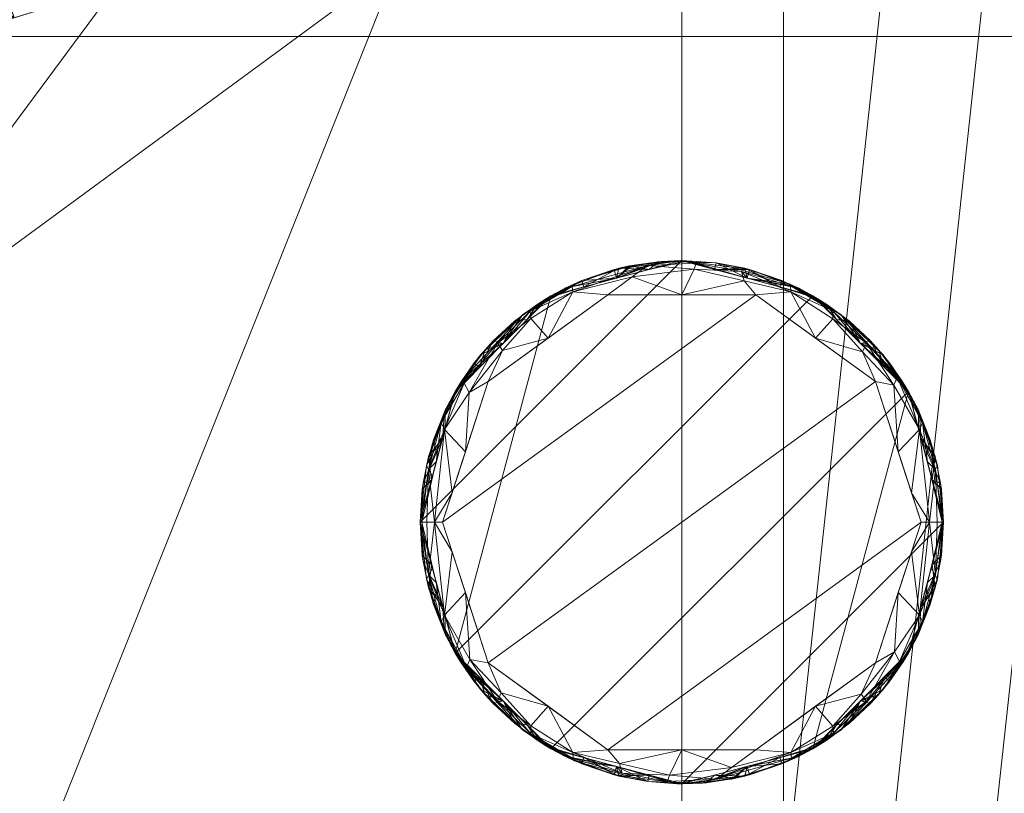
# Model space of a CAD drawing. Header units: millimetres. Extents: x -250 to 250, y 0 to 441.
# Tile 20 of 68: x -89 to 43, y 174 to 277. Entities that reach past the tile are written whole.
import ezdxf

# ---------------------------------------------------------------- set-up
doc = ezdxf.new("R2010")
doc.units = ezdxf.units.MM
doc.layers.add('A-GENM', color=13, linetype='Continuous')

# ---------------------------------------------------------------- blocks, each defined once
blk = doc.blocks.new('MODEL_CCAS0304-1000410R0 - MODEL_CCAS0304-1000410R0-442511-Preview')
at = {"layer": 'A-GENM', "lineweight": 9}
mesh = blk.add_polyface(dxfattribs=at)
corners = [(247.04, -340.46), (245.16, -170.23), (243.26, 0), (-243.26, 0), (-245.16, -170.23), (-247.04, -340.46), (-244.65, -367.74), (-234.65, -393.21), (-215.31, -412.57), (-190.53, -424.2), (-163.94, -430.7), (-136.8, -434.31), (-109.49, -436.28), (-82.13, -437.29), (-54.76, -437.74), (-27.38, -437.88), (0, -437.9), (27.38, -437.88), (54.76, -437.74), (82.13, -437.29), (109.49, -436.28), (136.8, -434.31), (163.94, -430.7), (190.53, -424.2), (215.31, -412.57), (234.65, -393.21), (244.65, -367.74), (0, -433.45), (-26.9, -433.42), (-53.79, -433.27), (-80.69, -432.8), (-107.56, -431.76), (-134.38, -429.72), (-161.02, -425.96), (-187.05, -419.18), (-211.1, -407.12), (-229.57, -387.57), (-239.12, -362.43), (-241.42, -335.64), (-241.2, -311.85), (-240.96, -288.05), (-240.73, -264.26), (-240.5, -240.46), (-240.27, -216.67), (-240.03, -192.87), (-239.8, -169.08), (-239.57, -145.28), (-236.37, -134.01), (-227.95, -125.86), (-216.63, -122.87), (-144.42, -122.84), (-72.21, -122.84), (0, -122.84), (72.21, -122.84), (144.42, -122.84), (216.63, -122.87), (227.96, -125.86), (236.37, -134.01), (239.57, -145.28), (239.8, -169.08), (240.03, -192.87), (240.27, -216.67), (240.5, -240.46), (240.73, -264.26), (240.96, -288.05), (241.2, -311.85), (241.42, -335.64), (239.12, -362.43), (229.57, -387.57), (211.1, -407.12), (187.05, -419.18), (161.02, -425.96), (134.38, -429.72), (107.56, -431.76), (80.69, -432.8), (53.79, -433.27), (26.9, -433.42)]
mesh.append_faces([[corners[k] for k in face] for face in [(47, 3, 46), (50, 3, 49), (57, 2, 56), (61, 1, 60), (34, 10, 33), (70, 23, 69)]], dxfattribs={"vtx0": -1, "vtx1": -1})
mesh.append_faces([[corners[k] for k in face] for face in [(3, 47, 48), (4, 45, 46, 3), (5, 40, 41, 4), (4, 41, 42), (4, 44, 45), (2, 57, 58), (58, 1, 2), (0, 66, 67, 26), (26, 67, 68, 25), (11, 32, 33, 10), (35, 8, 9), (15, 28, 29, 14), (28, 15, 16, 27), (25, 68, 69), (17, 75, 76, 16), (16, 76, 27), (75, 17, 18)]], dxfattribs={"vtx0": -1, "vtx2": -1})
mesh.append_faces([[corners[k] for k in face] for face in [(5, 38, 39, 40), (2, 53, 54, 55), (1, 58, 59, 60), (1, 61, 62, 63), (0, 64, 65, 66), (69, 23, 24, 25)]], dxfattribs={"vtx0": -1, "vtx3": -1})
mesh.append_faces([[corners[k] for k in face] for face in [(51, 52, 3, 50), (48, 49, 3), (43, 44, 4, 42), (55, 56, 2), (11, 12, 32), (29, 30, 14)]], dxfattribs={"vtx1": -1, "vtx2": -1})
mesh.append_faces([[corners[k] for k in face] for face in [(2, 3, 52, 53), (37, 38, 5, 6), (0, 1, 63, 64), (6, 7, 36, 37), (35, 36, 7, 8), (34, 35, 9, 10), (12, 13, 31, 32), (30, 31, 13, 14), (70, 71, 22, 23), (71, 72, 21, 22), (72, 73, 20, 21), (73, 74, 19, 20), (18, 19, 74, 75)]], dxfattribs={"vtx1": -1, "vtx3": -1})
mesh = blk.add_polyface(dxfattribs=at)
corners = [(236.49, 0, -45.12), (237.81, -68.77, -45.12), (240.05, -137.51, -45.12), (242.51, -206.24, -45.12), (244.62, -275, -45.12), (214.62, -275, -45.12), (214.62, -17, -45.12), (-214.62, -17, -45.12), (-214.62, -275, -45.12), (-244.62, -275, -45.12), (-242.51, -206.25, -45.12), (-240.05, -137.51, -45.12), (-237.81, -68.77, -45.12), (-236.49, 0, -45.12)]
mesh.append_faces([[corners[k] for k in face] for face in [(5, 2, 3, 4)]], dxfattribs={"vtx0": -1})
mesh.append_faces([[corners[k] for k in face] for face in [(6, 0, 1), (6, 1, 2, 5)]], dxfattribs={"vtx0": -1, "vtx2": -1})
mesh.append_faces([[corners[k] for k in face] for face in [(12, 13, 7)]], dxfattribs={"vtx1": -1, "vtx2": -1})
mesh.append_faces([[corners[k] for k in face] for face in [(6, 7, 13, 0), (11, 12, 7, 8)]], dxfattribs={"vtx1": -1, "vtx3": -1})
mesh.append_faces([[corners[k] for k in face] for face in [(8, 9, 10, 11)]], dxfattribs={"vtx3": -1})
mesh = blk.add_polyface(dxfattribs=at)
corners = [(176.39, -275, -130), (-176.39, -275, -130), (-176.39, -17, -130), (176.39, -17, -130)]
mesh.append_faces([[corners[k] for k in face] for face in [(0, 1, 2, 3)]])
mesh = blk.add_polyface(dxfattribs=at)
corners = [(0, -285.18, -120), (37.95, -284.86, -120), (75.73, -281.63, -120), (93.84, -276.13, -120), (101.91, -271.18, -120), (108.4, -264.3, -120), (112.7, -255.88, -120), (114.96, -246.68, -120), (115.66, -227.73, -120), (115.28, -184.75, -120), (114.45, -173.81, -120), (108.74, -164.57, -120), (99.03, -159.68, -120), (88.05, -159.32, -120), (0, -159.32, -120), (-13.59, -159.31, -120), (-27.17, -159.31, -120), (-40.76, -159.3, -120), (-54.34, -159.3, -120), (-67.93, -159.3, -120), (-81.52, -159.31, -120), (-95.07, -159.99, -120), (-107.03, -164.81, -120), (-113.91, -175.65, -120), (-115.32, -189.13, -120), (-115.44, -202.72, -120), (-115.56, -216.31, -120), (-115.65, -229.89, -120), (-115.12, -243.44, -120), (-111.96, -256.54, -120), (-104.76, -267.81, -120), (-93.89, -275.66, -120), (-81.17, -280.24, -120), (-67.83, -282.74, -120), (-54.32, -284.08, -120), (-40.75, -284.75, -120), (-27.17, -285.06, -120), (-13.59, -285.16, -120)]
mesh.append_faces([[corners[k] for k in face] for face in [(23, 21, 22), (31, 28, 29, 30), (6, 4, 5)]], dxfattribs={"vtx0": -1})
mesh.append_faces([[corners[k] for k in face] for face in [(13, 1, 8, 9)]], dxfattribs={"vtx0": -1, "vtx1": -1, "vtx3": -1})
mesh.append_faces([[corners[k] for k in face] for face in [(25, 19, 20, 24), (26, 18, 19, 25), (24, 20, 21, 23), (35, 16, 17, 34), (36, 15, 16, 35), (1, 13, 14, 0)]], dxfattribs={"vtx0": -1, "vtx2": -1})
mesh.append_faces([[corners[k] for k in face] for face in [(34, 17, 18, 26)]], dxfattribs={"vtx0": -1, "vtx2": -1, "vtx3": -1})
mesh.append_faces([[corners[k] for k in face] for face in [(12, 13, 9), (31, 32, 28), (1, 2, 8), (36, 37, 15)]], dxfattribs={"vtx1": -1, "vtx2": -1})
mesh.append_faces([[corners[k] for k in face] for face in [(14, 15, 37, 0), (27, 28, 32, 33), (33, 34, 26, 27), (3, 4, 6, 7), (2, 3, 7, 8)]], dxfattribs={"vtx1": -1, "vtx3": -1})
mesh.append_faces([[corners[k] for k in face] for face in [(10, 11, 12, 9)]], dxfattribs={"vtx2": -1})
mesh = blk.add_polyface(dxfattribs=at)
corners = [(-35, -210, -175), (-30.31, -192.5, -175), (-17.5, -179.69, -175), (0, -175, -175), (17.5, -179.69, -175), (30.31, -192.5, -175), (35, -210, -175), (30.31, -227.5, -175), (17.5, -240.31, -175), (0, -245, -175), (-17.5, -240.31, -175), (-30.31, -227.5, -175)]
mesh.append_faces([[corners[k] for k in face] for face in [(5, 8, 9, 10)]], dxfattribs={"vtx0": -1, "vtx3": -1})
mesh.append_faces([[corners[k] for k in face] for face in [(1, 2, 11, 0)]], dxfattribs={"vtx1": -1})
mesh.append_faces([[corners[k] for k in face] for face in [(3, 4, 11, 2)]], dxfattribs={"vtx1": -1, "vtx2": -1})
mesh.append_faces([[corners[k] for k in face] for face in [(4, 5, 10, 11)]], dxfattribs={"vtx1": -1, "vtx3": -1})
mesh.append_faces([[corners[k] for k in face] for face in [(5, 6, 7, 8)]], dxfattribs={"vtx3": -1})
mesh = blk.add_polyface(dxfattribs=at)
corners = [(-35, -210, -130), (-30.31, -227.5, -130), (-17.5, -240.31, -130), (0, -245, -130), (17.5, -240.31, -130), (30.31, -227.5, -130), (35, -210, -130), (30.31, -192.5, -130), (17.5, -179.69, -130), (0, -175, -130), (-17.5, -179.69, -130), (-30.31, -192.5, -130)]
mesh.append_faces([[corners[k] for k in face] for face in [(0, 9, 10, 11)]], dxfattribs={"vtx0": -1})
mesh.append_faces([[corners[k] for k in face] for face in [(3, 6, 7, 2), (2, 7, 8, 1)]], dxfattribs={"vtx0": -1, "vtx2": -1})
mesh.append_faces([[corners[k] for k in face] for face in [(0, 1, 8, 9)]], dxfattribs={"vtx1": -1, "vtx3": -1})
mesh.append_faces([[corners[k] for k in face] for face in [(4, 5, 6, 3)]], dxfattribs={"vtx2": -1})
mesh = blk.add_polyface(dxfattribs=at)
corners = [(35, -210, -175), (30.31, -192.5, -175), (17.5, -179.69, -175), (0, -175, -175), (-17.5, -179.69, -175), (-30.31, -192.5, -175), (-35, -210, -175), (-35, -210, -163.75), (-35, -210, -152.5), (-35, -210, -141.25), (-35, -210, -130), (-30.31, -192.5, -130), (-17.5, -179.69, -130), (0, -175, -130), (17.5, -179.69, -130), (30.31, -192.5, -130), (35, -210, -130), (35, -210, -141.25), (35, -210, -152.5), (35, -210, -163.75), (33.22, -198.99, -158.12), (-33.22, -198.99, -158.12), (-31.71, -197.73, -130), (31.71, -197.73, -130), (-31.59, -194.92, -144.77), (31.59, -194.92, -144.77), (-23.91, -186.09, -130), (-21.31, -182.23, -152.5), (23.91, -186.09, -130), (21.31, -182.23, -152.5), (-33.36, -203.86, -130), (33.36, -203.86, -130), (-9.06, -176.19, -149.16), (9.06, -176.19, -155.84), (-29.39, -190.99, -158.92), (-23.91, -186.09, -175), (29.39, -190.99, -158.92), (23.91, -186.09, -175), (-26.91, -187.62, -144.88), (26.91, -187.62, -144.88), (-34.17, -202.4, -145.05), (34.17, -202.4, -145.05), (32.66, -201.25, -175), (-32.66, -201.25, -175), (21.31, -182.23, -139.67), (14.36, -178.08, -144.19), (8.75, -177.34, -130), (4.57, -175.3, -142.92), (-0.12, -175, -157.79), (-8.75, -177.34, -175), (-13.39, -177.66, -162.08), (-2.76, -175.11, -142.53), (-8.75, -177.34, -130), (-6.63, -175.63, -162.78), (15.66, -178.7, -157), (-15.53, -178.63, -150.04), (8.75, -177.34, -175)]
mesh.append_faces([[corners[k] for k in face] for face in [(42, 19, 0)]], dxfattribs={"vtx0": -1})
mesh.append_faces([[corners[k] for k in face] for face in [(9, 40, 8), (28, 44, 14), (8, 21, 7), (12, 27, 26), (22, 40, 30), (31, 41, 23), (49, 53, 3), (35, 27, 4), (18, 41, 17), (46, 47, 13), (4, 50, 49), (52, 55, 12), (56, 54, 2), (3, 48, 56)]], dxfattribs={"vtx0": -1, "vtx1": -1})
mesh.append_faces([[corners[k] for k in face] for face in [(27, 35, 34), (19, 42, 20), (15, 25, 39), (29, 36, 37), (36, 25, 20), (51, 13, 47), (34, 24, 38), (56, 48, 33), (18, 20, 41), (36, 39, 25), (44, 45, 14), (21, 40, 24), (45, 54, 33), (53, 32, 48), (20, 25, 41), (21, 43, 7), (32, 52, 51), (5, 21, 34), (1, 36, 20), (22, 24, 40), (21, 24, 34), (31, 17, 41), (32, 50, 55), (33, 48, 47), (47, 45, 33), (24, 11, 38), (26, 27, 38), (27, 34, 38), (36, 29, 39), (44, 39, 29), (8, 40, 21), (30, 40, 9), (41, 25, 23), (39, 44, 28), (29, 54, 45), (29, 45, 44), (45, 47, 46), (54, 56, 33), (51, 48, 32), (49, 50, 53), (4, 27, 50), (55, 50, 27), (48, 51, 47), (32, 53, 50), (32, 55, 52), (3, 53, 48), (29, 2, 54), (27, 12, 55)]], dxfattribs={"vtx0": -1, "vtx1": -1, "vtx2": -1})
mesh.append_faces([[corners[k] for k in face] for face in [(21, 5, 43), (39, 28, 15), (36, 1, 37)]], dxfattribs={"vtx0": -1, "vtx2": -1})
mesh.append_faces([[corners[k] for k in face] for face in [(6, 7, 43)]], dxfattribs={"vtx1": -1})
mesh.append_faces([[corners[k] for k in face] for face in [(18, 19, 20), (15, 23, 25), (11, 26, 38), (22, 11, 24), (37, 2, 29), (35, 5, 34), (42, 1, 20), (46, 14, 45), (52, 13, 51)]], dxfattribs={"vtx1": -1, "vtx2": -1})
mesh.append_faces([[corners[k] for k in face] for face in [(31, 16, 17), (9, 10, 30)]], dxfattribs={"vtx2": -1})
mesh = blk.add_polyface(dxfattribs=at)
corners = [(-35, -210, -120), (-30.31, -192.5, -120), (-17.5, -179.69, -120), (0, -175, -120), (17.5, -179.69, -120), (30.31, -192.5, -120), (35, -210, -120), (30.31, -227.5, -120), (17.5, -240.31, -120), (0, -245, -120), (-17.5, -240.31, -120), (-30.31, -227.5, -120)]
mesh.append_faces([[corners[k] for k in face] for face in [(5, 8, 9, 10)]], dxfattribs={"vtx0": -1, "vtx3": -1})
mesh.append_faces([[corners[k] for k in face] for face in [(1, 2, 11, 0)]], dxfattribs={"vtx1": -1})
mesh.append_faces([[corners[k] for k in face] for face in [(3, 4, 11, 2)]], dxfattribs={"vtx1": -1, "vtx2": -1})
mesh.append_faces([[corners[k] for k in face] for face in [(4, 5, 10, 11)]], dxfattribs={"vtx1": -1, "vtx3": -1})
mesh.append_faces([[corners[k] for k in face] for face in [(5, 6, 7, 8)]], dxfattribs={"vtx3": -1})
mesh = blk.add_polyface(dxfattribs=at)
corners = [(35, -210, -120), (30.31, -192.5, -120), (17.5, -179.69, -120), (0, -175, -120), (-17.5, -179.69, -120), (-30.31, -192.5, -120), (-35, -210, -120), (-35, -210, -119.5), (-35, -210, -119), (-35, -210, -118.5), (-35, -210, -118), (-30.31, -192.5, -118), (-17.5, -179.69, -118), (0, -175, -118), (17.5, -179.69, -118), (30.31, -192.5, -118), (35, -210, -118), (35, -210, -118.5), (35, -210, -119), (35, -210, -119.5), (31.97, -198.7, -120), (31.97, -198.7, -118), (-31.97, -198.7, -120), (-31.97, -198.7, -118), (33.49, -204.35, -120), (-33.49, -204.35, -120), (33.49, -204.35, -118), (-33.49, -204.35, -118), (33.88, -201.22, -119), (34.72, -205.57, -118.75), (-33.88, -201.22, -119), (-34.72, -205.57, -119.25), (31.8, -195.38, -119.22), (23.91, -186.09, -118), (23.91, -186.09, -120), (27.77, -188.69, -119.1), (22.4, -183.11, -119), (-31.8, -195.38, -118.78), (-23.91, -186.09, -120), (-23.91, -186.09, -118), (-27.77, -188.69, -118.9), (-22.4, -183.11, -119), (34.61, -204.79, -119.37), (-34.61, -204.79, -118.63), (8.75, -177.34, -118), (8.75, -177.34, -120), (4.57, -175.3, -119), (13.39, -177.66, -119), (-3.23, -175.15, -119), (-8.75, -177.34, -120), (-8.75, -177.34, -118), (-13.39, -177.66, -119), (31.8, -195.38, -118.53), (29.61, -191.34, -118.63), (27.11, -189.3, -118), (26.31, -186.92, -118.55), (25.24, -185.75, -119.05), (29.97, -191.92, -119.17), (27.11, -189.3, -120), (20.7, -182.89, -120), (20.7, -182.89, -118), (-31.8, -195.38, -119.47), (-29.61, -191.34, -119.37), (-27.11, -189.3, -120), (-26.31, -186.92, -119.45), (-25.24, -185.75, -118.95), (-29.97, -191.92, -118.83), (-27.11, -189.3, -118), (-20.7, -182.89, -118), (-20.7, -182.89, -120), (4.38, -176.17, -118), (4.38, -176.17, -120), (13.13, -178.52, -118), (13.13, -178.52, -120), (9.06, -176.19, -119.29), (8.41, -176.02, -118.65), (0.67, -175.01, -118.65), (0.67, -175.01, -119.25), (-4.37, -176.17, -120), (-4.37, -176.17, -118), (-13.12, -178.52, -120), (-13.12, -178.52, -118), (18.1, -180.05, -119.23), (19.37, -180.85, -118.59), (-18.1, -180.05, -118.77), (-19.37, -180.85, -119.41), (-8.41, -176.02, -119.23), (-6.98, -175.7, -118.6)]
mesh.append_faces([[corners[k] for k in face] for face in [(7, 25, 6), (17, 26, 16)]], dxfattribs={"vtx0": -1})
mesh.append_faces([[corners[k] for k in face] for face in [(21, 52, 15), (19, 42, 18), (11, 37, 23), (26, 28, 21), (73, 82, 2), (22, 61, 5), (81, 84, 12), (20, 42, 24), (23, 43, 27), (71, 74, 45), (78, 77, 3), (54, 55, 33), (2, 82, 59), (34, 56, 58), (63, 64, 38), (12, 84, 68), (67, 66, 11), (39, 65, 67), (3, 77, 71), (14, 47, 72), (45, 74, 73), (70, 76, 13), (49, 86, 78), (13, 76, 79), (60, 83, 14), (69, 85, 4), (79, 87, 50)]], dxfattribs={"vtx0": -1, "vtx1": -1})
mesh.append_faces([[corners[k] for k in face] for face in [(37, 61, 30), (52, 28, 32), (42, 20, 28), (55, 36, 33), (76, 70, 46), (32, 28, 20), (53, 15, 52), (74, 71, 46), (35, 53, 57), (5, 61, 62), (25, 31, 30), (29, 42, 28), (19, 24, 42), (30, 31, 43), (28, 26, 29), (43, 9, 27), (67, 65, 40), (25, 7, 31), (30, 23, 37), (26, 17, 29), (23, 30, 43), (87, 79, 48), (55, 53, 35), (55, 56, 36), (36, 56, 34), (64, 62, 40), (64, 41, 38), (40, 62, 66), (64, 65, 41), (41, 65, 39), (42, 29, 18), (43, 31, 8), (75, 72, 47), (82, 73, 47), (47, 74, 75), (76, 77, 48), (30, 61, 22), (47, 73, 74), (83, 47, 14), (86, 80, 51), (48, 79, 76), (84, 81, 51), (28, 52, 21), (57, 53, 52), (57, 52, 32), (54, 53, 55), (56, 55, 35), (83, 60, 36), (56, 35, 58), (32, 1, 57), (57, 58, 35), (36, 82, 83), (66, 62, 61), (66, 61, 37), (63, 62, 64), (65, 64, 40), (85, 69, 41), (66, 67, 40), (37, 11, 66), (41, 84, 85), (75, 74, 46), (70, 75, 46), (77, 76, 46), (71, 77, 46), (77, 78, 48), (48, 86, 87), (59, 82, 36), (47, 83, 82), (85, 51, 4), (68, 84, 41), (51, 85, 84), (87, 51, 50), (78, 86, 48), (51, 87, 86)]], dxfattribs={"vtx0": -1, "vtx1": -1, "vtx2": -1})
mesh.append_faces([[corners[k] for k in face] for face in [(57, 1, 58), (30, 22, 25), (32, 20, 1), (43, 8, 9), (36, 34, 59), (41, 39, 68), (75, 70, 44), (75, 44, 72)]], dxfattribs={"vtx0": -1, "vtx2": -1})
mesh.append_faces([[corners[k] for k in face] for face in [(17, 18, 29), (7, 8, 31), (49, 80, 86), (54, 15, 53), (63, 5, 62), (60, 33, 36), (69, 38, 41), (80, 4, 51), (81, 50, 51)]], dxfattribs={"vtx1": -1, "vtx2": -1})
mesh.append_faces([[corners[k] for k in face] for face in [(9, 10, 27), (19, 0, 24)]], dxfattribs={"vtx2": -1})
mesh = blk.add_polyface(dxfattribs=at)
corners = [(35, -210, -118), (30.31, -192.5, -118), (17.5, -179.69, -118), (0, -175, -118), (-17.5, -179.69, -118), (-30.31, -192.5, -118), (-35, -210, -118), (-34.79, -210, -116.9), (-34.12, -210, -115.88), (-33.1, -210, -115.21), (-32, -210, -115), (-25.89, -191.19, -115), (-9.89, -179.57, -115), (9.89, -179.57, -115), (25.89, -191.19, -115), (32, -210, -115), (33.1, -210, -115.21), (34.12, -210, -115.88), (34.79, -210, -116.9), (31.76, -197.58, -115.86), (-31.76, -197.58, -115.86), (32.84, -201.94, -118), (-32.84, -201.94, -118), (33.9, -202.95, -116.55), (-33.9, -202.95, -116.55), (24.67, -186.05, -116.18), (-24.67, -186.05, -116.18), (14.56, -179.19, -115.84), (1.66, -176.14, -115.68), (-14.56, -179.19, -115.84), (32.18, -196.66, -117.03), (28.8, -190.58, -116.77), (23.91, -186.09, -118), (28.35, -191.65, -115.58), (17.89, -185.38, -115), (24.15, -187.18, -115.26), (20.21, -182.77, -115.68), (20.19, -181.7, -116.84), (8.75, -177.34, -118), (14.53, -178.37, -116.95), (7.98, -176.43, -116.34), (8.34, -177.7, -115.32), (-32.18, -196.66, -117.03), (-29.11, -191.38, -116.42), (-28.94, -200.6, -115), (-28.44, -192.65, -115.3), (-30.72, -206.05, -115), (-17.89, -185.38, -115), (-23.97, -187.01, -115.26), (-20.19, -182.73, -115.71), (-23.91, -186.09, -118), (-20.3, -181.76, -116.86), (-8.75, -177.34, -118), (-4.58, -175.63, -116.64), (-6.63, -177.18, -115.39), (0, -179.57, -115), (-14.68, -178.44, -116.95), (1.91, -175.33, -116.74), (28.94, -200.6, -115), (30.72, -206.05, -115)]
mesh.append_faces([[corners[k] for k in face] for face in [(16, 59, 15)]], dxfattribs={"vtx0": -1})
mesh.append_faces([[corners[k] for k in face] for face in [(18, 23, 17), (2, 37, 32), (22, 42, 5), (50, 51, 4), (13, 41, 55), (58, 33, 14)]], dxfattribs={"vtx0": -1, "vtx1": -1})
mesh.append_faces([[corners[k] for k in face] for face in [(22, 7, 24), (19, 23, 30), (42, 24, 20), (19, 30, 31), (19, 31, 33), (33, 58, 19), (19, 16, 23), (35, 33, 25), (43, 45, 26), (27, 39, 40), (37, 27, 36), (56, 53, 52), (25, 31, 32), (54, 55, 28), (5, 42, 43), (20, 9, 46), (22, 24, 42), (49, 51, 26), (18, 21, 23), (14, 33, 35), (2, 39, 37), (51, 29, 56), (27, 40, 41), (45, 11, 48), (53, 54, 28), (21, 30, 23), (31, 30, 1), (31, 25, 33), (35, 36, 34), (36, 35, 25), (37, 36, 25), (34, 36, 27), (32, 37, 25), (53, 28, 57), (37, 39, 27), (40, 28, 41), (39, 38, 40), (53, 56, 29), (27, 41, 13), (43, 42, 20), (43, 20, 45), (43, 26, 50), (9, 20, 24), (48, 49, 26), (20, 44, 45), (45, 48, 26), (49, 47, 29), (47, 49, 48), (51, 50, 26), (28, 40, 57), (29, 51, 49), (4, 51, 56), (54, 29, 12), (29, 54, 53), (41, 28, 55), (38, 57, 40), (3, 53, 57), (19, 59, 16)]], dxfattribs={"vtx0": -1, "vtx1": -1, "vtx2": -1})
mesh.append_faces([[corners[k] for k in face] for face in [(24, 8, 9), (30, 21, 1), (24, 7, 8), (20, 46, 44), (29, 47, 12), (31, 1, 32), (27, 13, 34), (57, 38, 3), (45, 44, 11), (53, 3, 52), (54, 12, 55)]], dxfattribs={"vtx0": -1, "vtx2": -1})
mesh.append_faces([[corners[k] for k in face] for face in [(50, 5, 43), (11, 47, 48), (16, 17, 23), (34, 14, 35), (2, 38, 39), (52, 4, 56), (58, 59, 19)]], dxfattribs={"vtx1": -1, "vtx2": -1})
mesh.append_faces([[corners[k] for k in face] for face in [(22, 6, 7), (18, 0, 21), (9, 10, 46)]], dxfattribs={"vtx2": -1})
mesh = blk.add_polyface(dxfattribs=at)
corners = [(-32, -210, -115), (-25.89, -228.81, -115), (-9.89, -240.43, -115), (9.89, -240.43, -115), (25.89, -228.81, -115), (32, -210, -115), (25.89, -191.19, -115), (9.89, -179.57, -115), (-9.89, -179.57, -115), (-25.89, -191.19, -115)]
mesh.append_faces([[corners[k] for k in face] for face in [(5, 6, 1, 2), (6, 7, 0, 1)]], dxfattribs={"vtx1": -1, "vtx3": -1})
mesh.append_faces([[corners[k] for k in face] for face in [(3, 4, 5, 2), (8, 9, 0, 7)]], dxfattribs={"vtx2": -1})
mesh = blk.add_polyface(dxfattribs=at)
corners = [(35, -210, -175), (35, -210, -163.75), (35, -210, -152.5), (35, -210, -141.25), (35, -210, -130), (30.31, -227.5, -130), (17.5, -240.31, -130), (0, -245, -130), (-17.5, -240.31, -130), (-30.31, -227.5, -130), (-35, -210, -130), (-35, -210, -141.25), (-35, -210, -152.5), (-35, -210, -163.75), (-35, -210, -175), (-30.31, -227.5, -175), (-17.5, -240.31, -175), (0, -245, -175), (17.5, -240.31, -175), (30.31, -227.5, -175), (-33.22, -221.01, -158.12), (33.22, -221.01, -158.12), (31.71, -222.27, -130), (-31.71, -222.27, -130), (31.59, -225.08, -144.77), (-31.59, -225.08, -144.77), (23.91, -233.91, -130), (21.31, -237.77, -152.5), (-23.91, -233.91, -130), (-21.31, -237.77, -152.5), (33.36, -216.14, -130), (-33.36, -216.14, -130), (9.06, -243.81, -149.16), (-9.06, -243.81, -155.84), (29.39, -229.01, -158.92), (23.91, -233.91, -175), (-29.39, -229.01, -158.92), (-23.91, -233.91, -175), (26.91, -232.38, -144.88), (-26.91, -232.38, -144.88), (34.17, -217.6, -145.05), (-34.17, -217.6, -145.05), (-32.66, -218.75, -175), (32.66, -218.75, -175), (-21.31, -237.77, -139.67), (-14.36, -241.92, -144.19), (-8.75, -242.66, -130), (-4.57, -244.7, -142.92), (0.12, -245, -157.79), (8.75, -242.66, -175), (13.39, -242.34, -162.08), (2.76, -244.89, -142.53), (8.75, -242.66, -130), (6.63, -244.37, -162.78), (-15.66, -241.3, -157), (15.53, -241.37, -150.04), (-8.75, -242.66, -175)]
mesh.append_faces([[corners[k] for k in face] for face in [(42, 13, 14)]], dxfattribs={"vtx0": -1})
mesh.append_faces([[corners[k] for k in face] for face in [(3, 40, 2), (28, 44, 8), (2, 21, 1), (6, 27, 26), (22, 40, 30), (31, 41, 23), (49, 53, 17), (35, 27, 18), (12, 41, 11), (46, 47, 7), (18, 50, 49), (52, 55, 6), (56, 54, 16), (17, 48, 56)]], dxfattribs={"vtx0": -1, "vtx1": -1})
mesh.append_faces([[corners[k] for k in face] for face in [(27, 35, 34), (13, 42, 20), (9, 25, 39), (29, 36, 37), (36, 25, 20), (51, 7, 47), (34, 24, 38), (56, 48, 33), (12, 20, 41), (36, 39, 25), (44, 45, 8), (21, 40, 24), (45, 54, 33), (53, 32, 48), (20, 25, 41), (21, 43, 1), (32, 52, 51), (19, 21, 34), (15, 36, 20), (22, 24, 40), (21, 24, 34), (31, 11, 41), (32, 50, 55), (33, 48, 47), (47, 45, 33), (24, 5, 38), (26, 27, 38), (27, 34, 38), (36, 29, 39), (44, 39, 29), (2, 40, 21), (30, 40, 3), (41, 25, 23), (39, 44, 28), (29, 54, 45), (29, 45, 44), (45, 47, 46), (54, 56, 33), (51, 48, 32), (49, 50, 53), (18, 27, 50), (55, 50, 27), (48, 51, 47), (32, 53, 50), (32, 55, 52), (17, 53, 48), (29, 16, 54), (27, 6, 55)]], dxfattribs={"vtx0": -1, "vtx1": -1, "vtx2": -1})
mesh.append_faces([[corners[k] for k in face] for face in [(21, 19, 43), (39, 28, 9), (36, 15, 37)]], dxfattribs={"vtx0": -1, "vtx2": -1})
mesh.append_faces([[corners[k] for k in face] for face in [(0, 1, 43)]], dxfattribs={"vtx1": -1})
mesh.append_faces([[corners[k] for k in face] for face in [(12, 13, 20), (9, 23, 25), (5, 26, 38), (22, 5, 24), (37, 16, 29), (35, 19, 34), (42, 15, 20), (46, 8, 45), (52, 7, 51)]], dxfattribs={"vtx1": -1, "vtx2": -1})
mesh.append_faces([[corners[k] for k in face] for face in [(31, 10, 11), (3, 4, 30)]], dxfattribs={"vtx2": -1})
mesh = blk.add_polyface(dxfattribs=at)
corners = [(35, -210, -120), (35, -210, -119.5), (35, -210, -119), (35, -210, -118.5), (35, -210, -118), (30.31, -227.5, -118), (17.5, -240.31, -118), (0, -245, -118), (-17.5, -240.31, -118), (-30.31, -227.5, -118), (-35, -210, -118), (-35, -210, -118.5), (-35, -210, -119), (-35, -210, -119.5), (-35, -210, -120), (-30.31, -227.5, -120), (-17.5, -240.31, -120), (0, -245, -120), (17.5, -240.31, -120), (30.31, -227.5, -120), (-31.97, -221.3, -120), (-31.97, -221.3, -118), (31.97, -221.3, -120), (31.97, -221.3, -118), (-33.49, -215.65, -120), (33.49, -215.65, -120), (-33.49, -215.65, -118), (33.49, -215.65, -118), (-33.88, -218.78, -119), (-34.72, -214.43, -118.75), (33.88, -218.78, -119), (34.72, -214.43, -119.25), (-31.8, -224.62, -119.22), (-23.91, -233.91, -118), (-23.91, -233.91, -120), (-27.77, -231.31, -119.1), (-22.4, -236.89, -119), (31.8, -224.62, -118.78), (23.91, -233.91, -120), (23.91, -233.91, -118), (27.77, -231.31, -118.9), (22.4, -236.89, -119), (-34.61, -215.21, -119.37), (34.61, -215.21, -118.63), (-8.75, -242.66, -118), (-8.75, -242.66, -120), (-4.57, -244.7, -119), (-13.39, -242.34, -119), (3.23, -244.85, -119), (8.75, -242.66, -120), (8.75, -242.66, -118), (13.39, -242.34, -119), (-31.8, -224.62, -118.53), (-29.61, -228.66, -118.63), (-27.11, -230.7, -118), (-26.31, -233.08, -118.55), (-25.24, -234.25, -119.05), (-29.97, -228.08, -119.17), (-27.11, -230.7, -120), (-20.7, -237.11, -120), (-20.7, -237.11, -118), (31.8, -224.62, -119.47), (29.61, -228.66, -119.37), (27.11, -230.7, -120), (26.31, -233.08, -119.45), (25.24, -234.25, -118.95), (29.97, -228.08, -118.83), (27.11, -230.7, -118), (20.7, -237.11, -118), (20.7, -237.11, -120), (-4.37, -243.83, -118), (-4.37, -243.83, -120), (-13.12, -241.48, -118), (-13.12, -241.48, -120), (-9.06, -243.81, -119.29), (-8.41, -243.98, -118.65), (-0.67, -244.99, -118.65), (-0.67, -244.99, -119.25), (4.38, -243.83, -120), (4.38, -243.83, -118), (13.13, -241.48, -120), (13.13, -241.48, -118), (-18.1, -239.95, -119.23), (-19.37, -239.15, -118.59), (18.1, -239.95, -118.77), (19.37, -239.15, -119.41), (8.41, -243.98, -119.23), (6.98, -244.3, -118.6)]
mesh.append_faces([[corners[k] for k in face] for face in [(1, 25, 0), (11, 26, 10)]], dxfattribs={"vtx0": -1})
mesh.append_faces([[corners[k] for k in face] for face in [(21, 52, 9), (13, 42, 12), (5, 37, 23), (26, 28, 21), (73, 82, 16), (22, 61, 19), (81, 84, 6), (20, 42, 24), (23, 43, 27), (71, 74, 45), (78, 77, 17), (54, 55, 33), (16, 82, 59), (58, 57, 15), (34, 56, 58), (63, 64, 38), (6, 84, 68), (67, 66, 5), (39, 65, 67), (17, 77, 71), (8, 47, 72), (45, 74, 73), (70, 76, 7), (49, 86, 78), (7, 76, 79), (18, 51, 80), (60, 83, 8), (69, 85, 18), (79, 87, 50)]], dxfattribs={"vtx0": -1, "vtx1": -1})
mesh.append_faces([[corners[k] for k in face] for face in [(37, 61, 30), (52, 28, 32), (35, 58, 56), (42, 20, 28), (55, 36, 33), (76, 70, 46), (32, 28, 20), (53, 9, 52), (74, 71, 46), (35, 53, 57), (19, 61, 62), (25, 31, 30), (29, 42, 28), (13, 24, 42), (30, 31, 43), (28, 26, 29), (43, 3, 27), (67, 65, 40), (25, 1, 31), (30, 23, 37), (26, 11, 29), (23, 30, 43), (87, 79, 48), (55, 53, 35), (55, 56, 36), (36, 56, 34), (64, 62, 40), (64, 41, 38), (40, 62, 66), (64, 65, 41), (41, 65, 39), (42, 29, 12), (43, 31, 2), (75, 72, 47), (82, 73, 47), (47, 74, 75), (76, 77, 48), (30, 61, 22), (47, 73, 74), (83, 47, 8), (86, 80, 51), (48, 79, 76), (84, 81, 51), (28, 52, 21), (57, 53, 52), (57, 52, 32), (54, 53, 55), (56, 55, 35), (83, 60, 36), (57, 58, 35), (32, 15, 57), (36, 82, 83), (66, 62, 61), (66, 61, 37), (63, 62, 64), (65, 64, 40), (85, 69, 41), (66, 67, 40), (37, 5, 66), (41, 84, 85), (75, 74, 46), (70, 75, 46), (77, 76, 46), (71, 77, 46), (77, 78, 48), (48, 86, 87), (59, 82, 36), (47, 83, 82), (85, 51, 18), (68, 84, 41), (51, 85, 84), (87, 51, 50), (78, 86, 48), (51, 87, 86)]], dxfattribs={"vtx0": -1, "vtx1": -1, "vtx2": -1})
mesh.append_faces([[corners[k] for k in face] for face in [(30, 22, 25), (32, 20, 15), (43, 2, 3), (36, 34, 59), (41, 39, 68), (75, 70, 44), (75, 44, 72)]], dxfattribs={"vtx0": -1, "vtx2": -1})
mesh.append_faces([[corners[k] for k in face] for face in [(11, 12, 29), (1, 2, 31), (49, 80, 86), (54, 9, 53), (63, 19, 62), (60, 33, 36), (69, 38, 41), (81, 50, 51)]], dxfattribs={"vtx1": -1, "vtx2": -1})
mesh.append_faces([[corners[k] for k in face] for face in [(3, 4, 27), (13, 14, 24)]], dxfattribs={"vtx2": -1})
mesh = blk.add_polyface(dxfattribs=at)
corners = [(35, -210, -118), (34.79, -210, -116.9), (34.12, -210, -115.88), (33.1, -210, -115.21), (32, -210, -115), (25.89, -228.81, -115), (9.89, -240.43, -115), (-9.89, -240.43, -115), (-25.89, -228.81, -115), (-32, -210, -115), (-33.1, -210, -115.21), (-34.12, -210, -115.88), (-34.79, -210, -116.9), (-35, -210, -118), (-30.31, -227.5, -118), (-17.5, -240.31, -118), (0, -245, -118), (17.5, -240.31, -118), (30.31, -227.5, -118), (-31.76, -222.42, -115.86), (31.76, -222.42, -115.86), (-32.84, -218.06, -118), (32.84, -218.06, -118), (-33.9, -217.05, -116.55), (33.9, -217.05, -116.55), (-24.67, -233.95, -116.18), (24.67, -233.95, -116.18), (-14.56, -240.81, -115.84), (-1.66, -243.86, -115.68), (14.56, -240.81, -115.84), (-32.18, -223.34, -117.03), (-28.8, -229.42, -116.77), (-23.91, -233.91, -118), (-28.35, -228.35, -115.58), (-17.89, -234.62, -115), (-24.15, -232.82, -115.26), (-20.21, -237.23, -115.68), (-20.19, -238.3, -116.84), (-8.75, -242.66, -118), (-14.53, -241.63, -116.95), (-7.98, -243.57, -116.34), (-8.34, -242.3, -115.32), (32.18, -223.34, -117.03), (29.11, -228.62, -116.42), (28.94, -219.4, -115), (28.44, -227.35, -115.3), (30.72, -213.95, -115), (17.89, -234.62, -115), (23.97, -232.99, -115.26), (20.19, -237.27, -115.71), (23.91, -233.91, -118), (20.3, -238.24, -116.86), (8.75, -242.66, -118), (4.58, -244.37, -116.64), (6.63, -242.82, -115.39), (0, -240.43, -115), (14.68, -241.56, -116.95), (-1.91, -244.67, -116.74), (-28.94, -219.4, -115), (-30.72, -213.95, -115)]
mesh.append_faces([[corners[k] for k in face] for face in [(10, 59, 9)]], dxfattribs={"vtx0": -1})
mesh.append_faces([[corners[k] for k in face] for face in [(12, 23, 11), (15, 37, 32), (22, 42, 18), (50, 51, 17), (7, 41, 55), (58, 33, 8)]], dxfattribs={"vtx0": -1, "vtx1": -1})
mesh.append_faces([[corners[k] for k in face] for face in [(22, 1, 24), (19, 23, 30), (42, 24, 20), (19, 30, 31), (19, 31, 33), (33, 58, 19), (19, 10, 23), (35, 33, 25), (43, 45, 26), (27, 39, 40), (37, 27, 36), (56, 53, 52), (25, 31, 32), (54, 55, 28), (18, 42, 43), (20, 3, 46), (22, 24, 42), (49, 51, 26), (12, 21, 23), (8, 33, 35), (15, 39, 37), (51, 29, 56), (27, 40, 41), (45, 5, 48), (53, 54, 28), (21, 30, 23), (31, 30, 14), (31, 25, 33), (35, 36, 34), (36, 35, 25), (37, 36, 25), (34, 36, 27), (32, 37, 25), (53, 28, 57), (37, 39, 27), (40, 28, 41), (39, 38, 40), (53, 56, 29), (27, 41, 7), (43, 42, 20), (43, 20, 45), (43, 26, 50), (3, 20, 24), (48, 49, 26), (20, 44, 45), (45, 48, 26), (49, 47, 29), (47, 49, 48), (51, 50, 26), (28, 40, 57), (29, 51, 49), (17, 51, 56), (54, 29, 6), (29, 54, 53), (41, 28, 55), (38, 57, 40), (16, 53, 57), (19, 59, 10)]], dxfattribs={"vtx0": -1, "vtx1": -1, "vtx2": -1})
mesh.append_faces([[corners[k] for k in face] for face in [(24, 2, 3), (30, 21, 14), (24, 1, 2), (20, 46, 44), (29, 47, 6), (31, 14, 32), (27, 7, 34), (57, 38, 16), (45, 44, 5), (53, 16, 52), (54, 6, 55)]], dxfattribs={"vtx0": -1, "vtx2": -1})
mesh.append_faces([[corners[k] for k in face] for face in [(50, 18, 43), (5, 47, 48), (10, 11, 23), (34, 8, 35), (15, 38, 39), (52, 17, 56), (58, 59, 19)]], dxfattribs={"vtx1": -1, "vtx2": -1})
mesh.append_faces([[corners[k] for k in face] for face in [(22, 0, 1), (12, 13, 21), (3, 4, 46)]], dxfattribs={"vtx2": -1})
mesh = blk.add_polyface(dxfattribs=at)
corners = [(98.96, -286.51, -120.87), (101.49, -290.21, -120.88), (104.78, -286.56, -120.86), (102.53, -283.3, -120.81), (97.87, -273.65, -120), (93.84, -276.13, -120), (97.74, -277.09, -120.29), (84.78, -278.88, -120), (90.79, -282.41, -120.49), (89.31, -277.5, -120), (93.88, -281.36, -120.51), (110.15, -287.58, -120.72), (109.11, -285.2, -120.77), (107.7, -282.99, -120.78), (100.6, -280.22, -120.63), (97.38, -282.66, -120.7), (108.53, -268.16, -120.18), (108.4, -264.3, -120), (105.15, -267.74, -120), (101.64, -276.54, -120.42), (105.2, -279.18, -120.66), (106.22, -289.35, -120.82), (94.58, -283.9, -120.7), (95.28, -286.29, -120.82), (96.99, -289.37, -120.89), (111.32, -273.47, -120.47), (107.15, -274.88, -120.48), (108.96, -276.8, -120.59), (109.54, -270.58, -120.33), (104.47, -273.08, -120.29), (95.73, -279.34, -120.41), (109.16, -279.37, -120.68), (106.28, -270.42, -120.2), (85.72, -282.83, -120.37), (91.85, -285.14, -120.7), (101.91, -271.18, -120), (88.37, -286.08, -120.67), (89.51, -289.36, -120.8), (92.74, -287.9, -120.83), (110.94, -264.4, -120.13)]
mesh.append_faces([[corners[k] for k in face] for face in [(7, 8, 9), (4, 29, 35)]], dxfattribs={"vtx0": -1, "vtx1": -1})
mesh.append_faces([[corners[k] for k in face] for face in [(0, 1, 2), (2, 3, 0), (10, 9, 8), (2, 11, 12), (13, 3, 2), (14, 15, 3), (19, 14, 20), (20, 14, 3), (21, 11, 2), (20, 3, 13), (0, 3, 15), (22, 23, 0), (23, 24, 0), (25, 26, 27), (28, 29, 26), (30, 15, 14), (26, 19, 20), (6, 5, 30), (4, 19, 29), (20, 31, 27), (28, 32, 29), (6, 14, 19), (8, 22, 10), (8, 33, 34), (28, 26, 25), (28, 16, 32), (32, 16, 18), (32, 35, 29), (19, 26, 29), (36, 37, 38), (34, 36, 38), (33, 8, 7), (33, 36, 34), (23, 34, 38), (22, 34, 23), (22, 0, 15), (10, 15, 30), (8, 34, 22), (15, 10, 22), (9, 10, 30), (13, 31, 20), (20, 27, 26), (14, 6, 30), (4, 6, 19), (16, 39, 17), (2, 12, 13)]], dxfattribs={"vtx0": -1, "vtx1": -1, "vtx2": -1})
mesh.append_faces([[corners[k] for k in face] for face in [(16, 17, 18), (30, 5, 9)]], dxfattribs={"vtx0": -1, "vtx2": -1})
mesh.append_faces([[corners[k] for k in face] for face in [(4, 5, 6), (18, 35, 32)]], dxfattribs={"vtx1": -1, "vtx2": -1})
mesh = blk.add_polyface(dxfattribs=at)
corners = [(244.62, -275, -45.12), (238.28, -275, -68.18), (229.37, -275, -90.37), (218.11, -275, -111.45), (204.79, -275, -131.3), (189.64, -275, -150), (-189.64, -275, -150), (-204.78, -275, -131.32), (-218.12, -275, -111.42), (-229.39, -275, -90.32), (-238.29, -275, -68.13), (-244.62, -275, -45.12), (-214.62, -275, -45.12), (-212.26, -275, -63.8), (-206.22, -275, -81.69), (-197.74, -275, -98.64), (-187.64, -275, -114.68), (-176.39, -275, -130), (176.39, -275, -130), (190.36, -275, -110.64), (202.27, -275, -90.19), (211.05, -275, -68.32), (214.62, -275, -45.12)]
mesh.append_faces([[corners[k] for k in face] for face in [(1, 22, 0)]], dxfattribs={"vtx0": -1})
mesh.append_faces([[corners[k] for k in face] for face in [(19, 4, 18)]], dxfattribs={"vtx0": -1, "vtx1": -1})
mesh.append_faces([[corners[k] for k in face] for face in [(16, 7, 8, 15), (17, 6, 7, 16), (5, 17, 18, 4), (17, 5, 6)]], dxfattribs={"vtx0": -1, "vtx2": -1})
mesh.append_faces([[corners[k] for k in face] for face in [(9, 10, 13, 14), (8, 9, 14, 15), (21, 22, 1, 2), (20, 21, 2, 3), (3, 4, 19, 20)]], dxfattribs={"vtx1": -1, "vtx3": -1})
mesh.append_faces([[corners[k] for k in face] for face in [(10, 11, 12, 13)]], dxfattribs={"vtx3": -1})
mesh = blk.add_polyface(dxfattribs=at)
corners = [(-189.64, -275, -150), (189.64, -275, -150), (189.78, -291.69, -150), (187.93, -315.57, -150), (180, -338.09, -150), (164.07, -355.6, -150), (142.62, -366.18, -150), (119.51, -371.75, -150), (95.74, -374.64, -150), (72.03, -376.04, -150), (48.4, -376.66, -150), (24.66, -376.86, -150), (0, -376.89, -150), (-27.63, -376.85, -150), (-54.09, -376.56, -150), (-79.98, -375.69, -150), (-106.73, -373.55, -150), (-132.67, -369.05, -150), (-157.34, -359.83, -150), (-177.17, -342.52, -150), (-187.39, -318.25, -150), (-189.78, -291.69, -150)]
mesh.append_faces([[corners[k] for k in face] for face in [(20, 18, 19)]], dxfattribs={"vtx0": -1})
mesh.append_faces([[corners[k] for k in face] for face in [(12, 0, 1, 11), (6, 2, 3, 5), (2, 6, 7)]], dxfattribs={"vtx0": -1, "vtx2": -1})
mesh.append_faces([[corners[k] for k in face] for face in [(1, 9, 10, 11)]], dxfattribs={"vtx0": -1, "vtx3": -1})
mesh.append_faces([[corners[k] for k in face] for face in [(4, 5, 3)]], dxfattribs={"vtx1": -1})
mesh.append_faces([[corners[k] for k in face] for face in [(15, 16, 0, 14), (13, 14, 0, 12), (8, 9, 1)]], dxfattribs={"vtx1": -1, "vtx2": -1})
mesh.append_faces([[corners[k] for k in face] for face in [(20, 21, 17, 18), (21, 0, 16, 17), (1, 2, 7, 8)]], dxfattribs={"vtx1": -1, "vtx3": -1})

msp = doc.modelspace()

# ---------------------------------------------------------------- block references
at = {"layer": 'A-GENM', "lineweight": 9, "rotation": 180}
msp.add_blockref('MODEL_CCAS0304-1000410R0 - MODEL_CCAS0304-1000410R0-442511-Preview', (0, 0, 800), dxfattribs=at)

doc.saveas('drawing.dxf')
